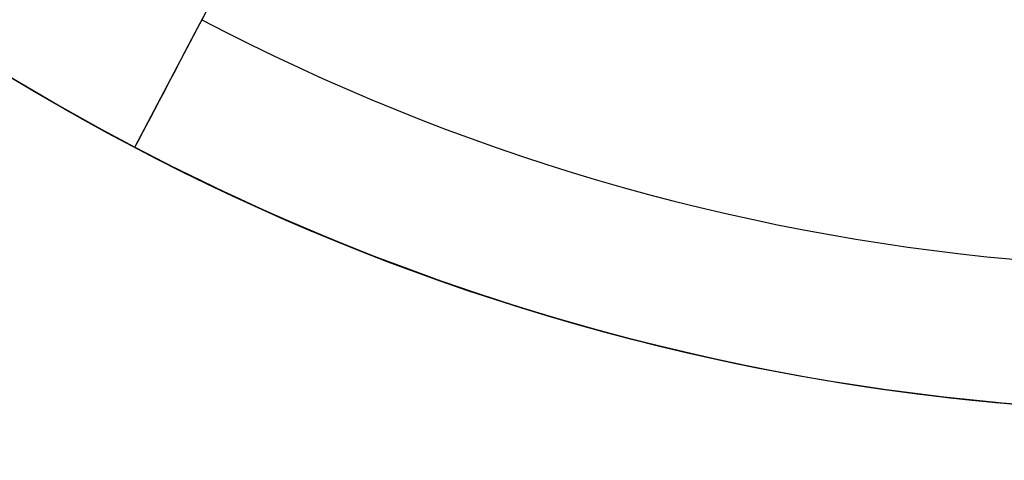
# Model space of a CAD drawing. Header units: millimetres. Extents: x -1033 to -333, y -38 to 662.
# Tile 34 of 256: x -724 to -690, y 230 to 245. Entities that reach past the tile are written whole.
import ezdxf

# ---------------------------------------------------------------- set-up
doc = ezdxf.new("R2010")
doc.units = ezdxf.units.MM
doc.header["$MEASUREMENT"] = 0
doc.layers.add('Výchozí', color=7, linetype='Continuous', true_color=0x000000)

msp = doc.modelspace()

# ---------------------------------------------------------------- linework, layer by layer
at = {"layer": 'Výchozí', "color": 9, "true_color": 0xbfbfbf}
for p, q in [((-719.940219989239, 240.6368233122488, -1697.40049119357), (-645.3109627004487, 382.7969826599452, -1697.40049119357)), ((-710.4475522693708, 258.719264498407, -1547.52892021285), (-717.6161683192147, 245.0638746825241, -1547.52892021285))]:
    msp.add_line(p, q, dxfattribs=at)
for centre, radius in [((-682.625591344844, 311.716902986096, -122.4954314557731), 350), ((-682.650261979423, 311.689210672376, -97.49543145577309), 302), ((-682.650261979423, 311.689210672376, -97.49543145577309), 301), ((-682.625591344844, 311.7169029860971, -1624.964705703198), 80.27925782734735)]:
    msp.add_circle(centre, radius, dxfattribs=at)
for centre, radius, start, end in [((-682.625591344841, 311.716902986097, -122.995431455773), 350, 287.2155014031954, 107.2155014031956), ((-682.6255913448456, 311.7169029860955, -121.995431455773), 350.0000000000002, 287.2155014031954, 107.2155014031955), ((-682.625591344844, 311.7169029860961, -121.995431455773), 350.0000000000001, 107.2155014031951, 270), ((-682.6255913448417, 311.7169029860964, -122.9954314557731), 350.0000000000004, 107.2155014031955, 269.9999999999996), ((-682.6502619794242, 311.6892106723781, -118.995431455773), 300.0000000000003, 288.1558785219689, 106.2586172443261), ((-682.650261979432, 311.6892106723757, -121.995431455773), 300.0000000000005, 288.1558785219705, 106.2586172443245), ((-682.650261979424, 311.689210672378, -120.4954314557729), 300.0000000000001, 288.1558785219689, 106.2586172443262), ((-682.6502619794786, 311.6892106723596, -75.99543145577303), 299.8888683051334, 288.1688009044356, 106.2456948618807), ((-682.6502619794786, 311.6892106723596, -72.99543145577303), 299.8888683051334, 288.1688009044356, 106.2456948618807), ((-682.650261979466, 311.689210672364, -74.49543145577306), 299.888868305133, 288.168800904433, 106.2456948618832), ((-682.6502619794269, 311.6892106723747, -121.995431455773), 301.9999999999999, 106.3172077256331, 286.3172077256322), ((-682.6502619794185, 311.6892106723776, -72.99543145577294), 302.0000000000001, 108.885302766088, 286.9817009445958), ((-682.6502619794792, 311.6892106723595, -75.99543145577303), 300, 108.1558785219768, 286.2586172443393), ((-682.6502619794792, 311.6892106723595, -72.99543145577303), 300, 108.1558785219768, 286.2586172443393), ((-682.650261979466, 311.689210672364, -74.49543145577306), 299.9999999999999, 108.1558785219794, 286.2586172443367), ((-682.6502619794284, 311.6892106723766, -118.995431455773), 299.8888683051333, 108.1688009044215, 286.2456948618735), ((-682.6502619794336, 311.6892106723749, -121.995431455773), 299.888868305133, 108.1688009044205, 286.2456948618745), ((-682.650261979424, 311.689210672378, -120.495431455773), 299.888868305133, 108.1688009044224, 286.2456948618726), ((-682.6502619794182, 311.6892106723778, -72.99543145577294), 301.0000000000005, 108.885302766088, 286.9817009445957), ((-682.6502619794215, 311.6892106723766, -121.995431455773), 301.0000000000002, 108.8853027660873, 288.8853027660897), ((-682.6255913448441, 311.716902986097, -1552.52892021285), 80.27925782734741, 242.3020521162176, 89.99999999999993), ((-682.6255913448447, 311.7169029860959, -1697.40049119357), 80.27925782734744, 152.3020521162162, 332.3020521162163), ((-682.625591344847, 311.7169029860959, -1552.528920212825), 80.27925782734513, 152.3020521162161, 242.3020521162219), ((-682.6255913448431, 311.7169029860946, -1547.52892021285), 75.27925782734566, 242.3020521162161, 332.3020521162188)]:
    msp.add_arc(centre, radius, start, end, dxfattribs=at)
at = {"layer": 'Výchozí', "color": 9, "true_color": 0xbfbfbf, "extrusion": (0.8854102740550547, -0.4648103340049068, -5.591132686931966e-16)}
msp.add_arc((-116.5733384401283, -1552.52892021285, -749.2929497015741), 5, 90, 180, dxfattribs=at)

doc.saveas('drawing.dxf')
